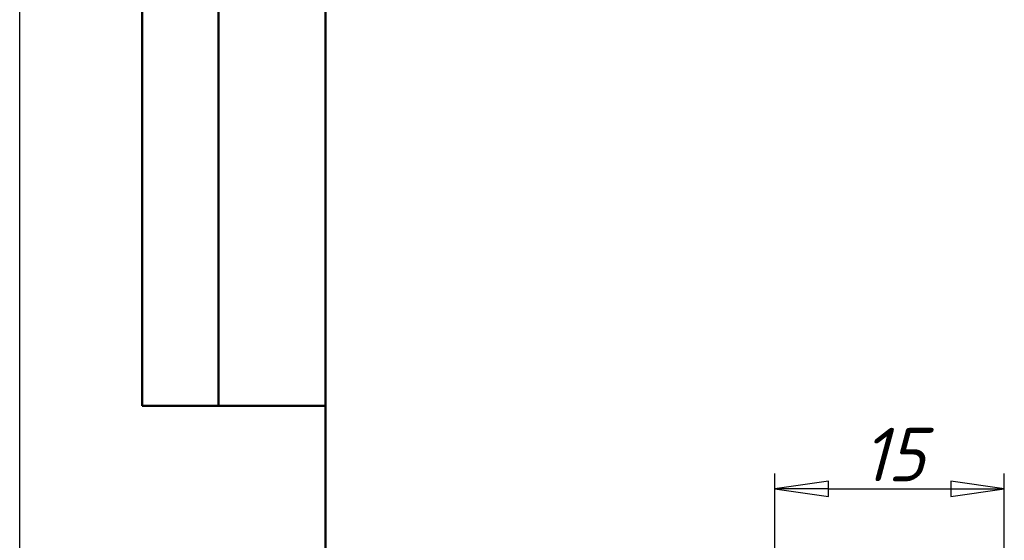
# Model space of a CAD drawing. Header units: millimetres. Extents: x -134 to 549, y -69 to 356.
# Tile 11 of 19: x 0 to 64, y 163 to 197. Entities that reach past the tile are written whole.
import ezdxf
from ezdxf.enums import TextEntityAlignment as Align

# ---------------------------------------------------------------- set-up
doc = ezdxf.new("R2010")
doc.units = ezdxf.units.MM
for name, color, linetype, lineweight in [('Кромка (ГОСТ)', 7, 'Continuous', 50), ('Обозначение (ГОСТ)', 7, 'Continuous', 25), ('Размер (ГОСТ)', 7, 'Continuous', 25), ('Эскизная геометрия (ГОСТ)', 7, 'Continuous', 50)]:
    doc.layers.add(name, color=color, linetype=linetype, lineweight=lineweight)
doc.styles.get("Standard").update_dxf_attribs({"font": 'GOST Common Italic.ttf'})
doc.styles.add('Обычный текст (ГОСТ)', font='GOST Common Italic.ttf')
doc.dimstyles.new('Обычный (ГОСТ)', dxfattribs={"dimtxt": 3.5, "dimasz": 3.5, "dimexe": 1, "dimexo": 0, "dimgap": 0.5, "dimtad": 1, "dimrnd": 1e-08, "dimtxsty": 'Обычный текст (ГОСТ)', "dimblk": 'Filled-1', "dimcen": 0.09, "dimdle": 15, "dimclrd": 256, "dimclre": 256, "dimclrt": 256, "dimazin": 2, "dimtfac": 0.714286, "dimtdec": 3, "dimtmove": 0, "dimatfit": 3, "dimfxl": 1, "dimtolj": 1, "dimlwd": 25, "dimlwe": 25, "dimarcsym": 0})

# ---------------------------------------------------------------- blocks, each defined once
blk = doc.blocks.new('ГОСТ - Доп. графы 2')
at = {"layer": 'Эскизная геометрия (ГОСТ)'}
for p, q in [((-12, 0), (-12, 120)), ((-7, 0), (-7, 120)), ((0, 0), (-12, 0))]:
    blk.add_line(p, q, dxfattribs=at)
at = {"layer": 'Обозначение (ГОСТ)', "lineweight": 30, "width": 0.8, "flags": 17}
for tag, p in [('Первичная_применяемость', (-3.651, 90.027)), ('Справочный_номер', (-3.551, 30.017))]:
    blk.add_attdef(tag, text='', height=3.17, rotation=90, dxfattribs=at).set_placement(p, align=Align.MIDDLE_CENTER)
blk = doc.blocks.new('Рамки ГОСТ_ граница 297x210')
at = {"layer": 'Кромка (ГОСТ)', "lineweight": 25}
blk.add_line((0, 0), (0, 297), dxfattribs=at)
at = {"layer": 'Кромка (ГОСТ)'}
blk.add_line((20, 292), (20, 5), dxfattribs=at)
blk = doc.blocks.new('Filled-1')
at = {"color": 0}
for p, q in [((0, 0), (-1, 0.143)), ((-1, 0.143), (-1, -0.143)), ((-1, 0), (0, 0)), ((-1, -0.143), (0, 0))]:
    blk.add_line(p, q, dxfattribs=at)
at = {"color": 0, "flags": 128}
blk.add_lwpolyline([(-1, -0.143), (0, 0), (-1, 0.143), (-1, -0.143)], dxfattribs=at)
at = {"color": 0}
blk.add_solid([(-1, -0.143), (0, 0), (-1, 0.143), (-1, -0.143)], dxfattribs=at)
blk = doc.blocks.new('*D10')
at = {"layer": 'Defpoints', "color": 0, "linetype": 'Continuous', "transparency": 16777216}
for p in [(64.399, 166.556), (49.399, 151.556), (64.399, 151.556)]:
    blk.add_point(p, dxfattribs=at)
at = {"layer": 'Размер (ГОСТ)', "linetype": 'Continuous', "lineweight": 25, "transparency": 16777216}
for p, q in [((49.399, 151.556), (49.399, 167.556)), ((64.399, 151.556), (64.399, 167.556)), ((52.899, 166.556), (60.899, 166.556))]:
    blk.add_line(p, q, dxfattribs=at)
at = {"layer": 'Размер (ГОСТ)', "linetype": 'Continuous', "lineweight": 25, "transparency": 16777216, "xscale": 3.5, "yscale": 3.5, "zscale": 3.5, "rotation": 180}
blk.add_blockref('Filled-1', (49.399, 166.556), dxfattribs=at)
at = {"layer": 'Размер (ГОСТ)', "linetype": 'Continuous', "lineweight": 25, "transparency": 16777216, "xscale": 3.5, "yscale": 3.5, "zscale": 3.5}
blk.add_blockref('Filled-1', (64.399, 166.556), dxfattribs=at)
at = {"layer": 'Размер (ГОСТ)', "linetype": 'Continuous', "lineweight": 25, "transparency": 16777216, "insert": (55.086, 170.556), "char_height": 3.5, "attachment_point": 1, "style": 'Обычный текст (ГОСТ)'}
blk.add_mtext('\\A1;15', dxfattribs=at)

msp = doc.modelspace()

# ---------------------------------------------------------------- block references
for name, p in [('Рамки ГОСТ_ граница 297x210', (0, 0)), ('ГОСТ - Доп. графы 2', (20, 172))]:
    msp.add_blockref(name, p)

# ---------------------------------------------------------------- dimensions: what is measured, and where the dimension line sits
at = {"layer": 'Размер (ГОСТ)', "linetype": 'Continuous', "lineweight": 25}
dim = msp.add_linear_dim(base=(64.3987, 166.5564), p1=(49.3987, 151.5564), p2=(64.3987, 151.5564), angle=180, dimstyle='Обычный (ГОСТ)', override={"dimgap": 0.5, "dimdec": 2, "dimtol": 0, "dimlim": 0, "dimtp": 0, "dimtm": 0, "dimtdec": 3, "dimtofl": 0, "dimatfit": 1}, dxfattribs=at)
dim.commit()
dim.dimension.update_dxf_attribs({"geometry": '*D10', "text_midpoint": (56.8987, 166.5564), "dimtype": 160})

doc.saveas('drawing.dxf')
